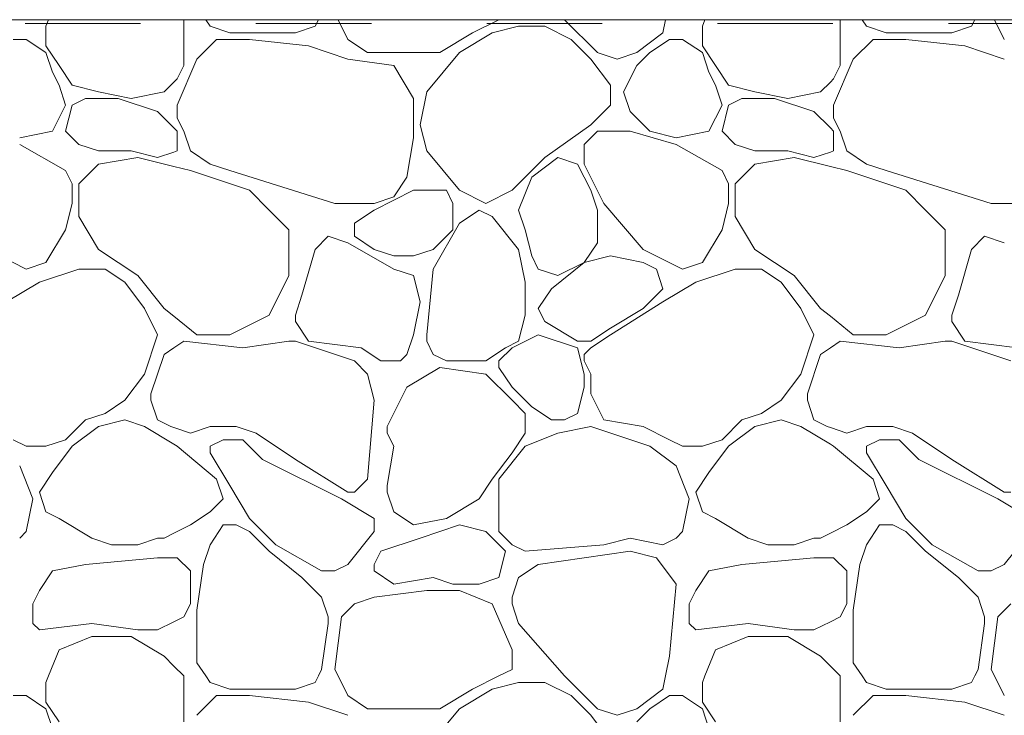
# Model space of a CAD drawing. Header units: millimetres. Extents: x -2373 to 36476, y -53000 to 10500.
# Tile 22 of 35: x 13978 to 14618, y -452 to 0. Entities that reach past the tile are written whole.
import ezdxf

# ---------------------------------------------------------------- set-up
doc = ezdxf.new("R2010")
doc.units = ezdxf.units.MM
doc.header["$MEASUREMENT"] = 0
doc.linetypes.add('_TIRET COURT 1', pattern=[150, 75, -75])
doc.layers.add('Nouveau_2D - Dessin général', color=7, linetype='Continuous')
doc.layers.add('Nouveau_Terrain - original', color=7, linetype='Continuous')

# ---------------------------------------------------------------- blocks, each defined once
blk = doc.blocks.new('*X39')
at = {"layer": 'Nouveau_Terrain - original', "color": 7, "linetype": 'Continuous', "lineweight": 13}
for p, q in [((13996.76, 0), (13995.05, -4.27)), ((13995.05, -4.27), (13995.05, -17.06)), ((14084.64, -29.86), (14084.64, 0)), ((14101.7, -4.27), (14098.86, 0)), ((14114.5, -8.53), (14101.7, -4.27)), ((14169.96, -4.27), (14157.16, -8.53)), ((14172.09, 0), (14169.96, -4.27)), ((14184.89, 0), (14191.29, -12.8)), ((14272.35, -8.53), (14289.41, 0)), ((14302.21, -4.27), (14285.15, -8.53)), ((14319.28, -4.27), (14302.21, -4.27)), ((14336.34, -12.8), (14319.28, -4.27)), ((14332.07, 0), (14353.41, -21.33)), ((14396.07, -8.53), (14397.77, 0)), ((14423.37, 0), (14421.66, -4.27)), ((14421.66, -4.27), (14421.66, -17.06)), ((14511.25, -29.86), (14511.25, 0)), ((14528.32, -4.27), (14525.47, 0)), ((14541.11, -8.53), (14528.32, -4.27)), ((14596.57, -4.27), (14583.78, -8.53)), ((14598.71, 0), (14596.57, -4.27)), ((14611.51, 0), (14617.91, -12.8)), ((14157.16, -8.53), (14114.5, -8.53)), ((14251.02, -21.33), (14272.35, -8.53)), ((14285.15, -8.53), (14263.82, -21.33)), ((14379, -21.33), (14396.07, -8.53)), ((14583.78, -8.53), (14541.12, -8.53)), ((13982.25, -12.8), (13973.72, -12.8)), ((13995.05, -21.33), (13982.25, -12.8)), ((13995.05, -17.06), (14003.58, -29.86)), ((14105.97, -12.8), (14093.17, -25.6)), ((14127.3, -12.8), (14105.97, -12.8)), ((14165.7, -17.06), (14127.3, -12.8)), ((14191.29, -25.6), (14165.7, -17.06)), ((14191.29, -12.8), (14204.09, -21.33)), ((14349.14, -25.6), (14336.34, -12.8)), ((14400.33, -12.8), (14387.53, -21.33)), ((14408.86, -12.8), (14400.33, -12.8)), ((14421.66, -21.33), (14408.86, -12.8)), ((14421.66, -17.06), (14430.2, -29.86)), ((14532.58, -12.8), (14519.78, -25.6)), ((14553.91, -12.8), (14532.58, -12.8)), ((14592.31, -17.06), (14553.92, -12.8)), ((14617.91, -25.6), (14592.31, -17.06)), ((13999.32, -34.13), (13995.05, -21.33)), ((14204.09, -21.33), (14229.69, -21.33)), ((14229.69, -21.33), (14251.02, -21.33)), ((14263.82, -21.33), (14242.49, -46.93)), ((14353.4, -21.33), (14366.2, -25.6)), ((14366.2, -25.6), (14379, -21.33)), ((14387.53, -21.33), (14379, -29.86)), ((14425.93, -34.13), (14421.66, -21.33)), ((14003.58, -29.86), (14012.11, -42.66)), ((14093.17, -25.6), (14080.37, -55.46)), ((14080.37, -38.4), (14084.64, -29.86)), ((14191.29, -25.6), (14221.16, -29.86)), ((14221.16, -29.86), (14233.95, -51.19)), ((14361.94, -42.66), (14349.14, -25.6)), ((14379, -29.86), (14370.47, -46.93)), ((14430.2, -29.86), (14438.73, -42.66)), ((14519.78, -25.6), (14506.99, -55.46)), ((14506.99, -38.4), (14511.25, -29.86)), ((14003.58, -42.66), (13999.32, -34.13)), ((14430.2, -42.66), (14425.93, -34.13)), ((14007.85, -55.46), (14003.58, -42.66)), ((14012.11, -42.66), (14029.18, -46.93)), ((14071.84, -46.93), (14078.24, -40.53)), ((14078.24, -40.53), (14080.37, -38.4)), ((14361.94, -55.46), (14361.94, -42.66)), ((14434.46, -55.46), (14430.2, -42.66)), ((14438.73, -42.66), (14455.79, -46.93)), ((14498.45, -46.93), (14504.85, -40.53)), ((14504.85, -40.53), (14506.99, -38.4)), ((14029.18, -46.93), (14050.51, -51.19)), ((14041.98, -51.19), (14067.57, -59.73)), ((14050.51, -51.19), (14071.84, -46.93)), ((14242.49, -46.93), (14238.22, -68.26)), ((14370.47, -46.93), (14374.74, -59.73)), ((14455.79, -46.93), (14477.12, -51.19)), ((14468.59, -51.19), (14494.19, -59.73)), ((14477.12, -51.19), (14498.45, -46.93)), ((13999.32, -72.52), (14007.85, -55.46)), ((14007.85, -72.52), (14012.11, -55.46)), ((14012.11, -55.46), (14020.65, -51.19)), ((14020.65, -51.19), (14041.98, -51.19)), ((14080.37, -55.46), (14080.37, -63.99)), ((14233.95, -51.19), (14233.95, -76.79)), ((14349.14, -68.26), (14361.94, -55.46)), ((14425.93, -72.52), (14434.46, -55.46)), ((14434.46, -72.52), (14438.73, -55.46)), ((14438.73, -55.46), (14447.26, -51.19)), ((14447.26, -51.19), (14468.59, -51.19)), ((14506.99, -55.46), (14506.99, -63.99)), ((14067.57, -59.73), (14078.24, -70.39)), ((14374.74, -59.73), (14387.53, -72.52)), ((14494.19, -59.73), (14504.85, -70.39)), ((14080.37, -63.99), (14084.64, -72.52)), ((14238.22, -68.26), (14242.49, -85.32)), ((14319.28, -89.59), (14349.14, -68.26)), ((14506.99, -63.99), (14511.25, -72.52)), ((13977.99, -76.79), (13999.32, -72.52)), ((14016.38, -81.06), (14007.85, -72.52)), ((14078.24, -70.39), (14080.37, -72.52)), ((14080.37, -72.52), (14080.37, -85.32)), ((14084.64, -72.52), (14088.9, -85.32)), ((14344.87, -81.06), (14353.41, -72.52)), ((14353.41, -72.52), (14361.94, -72.52)), ((14361.94, -72.52), (14374.74, -72.52)), ((14404.6, -81.06), (14374.74, -72.52)), ((14387.53, -72.52), (14404.6, -76.79)), ((14404.6, -76.79), (14425.93, -72.52)), ((14442.99, -81.06), (14434.46, -72.52)), ((14504.85, -70.39), (14506.99, -72.52)), ((14506.99, -72.52), (14506.99, -85.32)), ((14511.25, -72.52), (14515.52, -85.32)), ((14007.85, -98.12), (13977.99, -81.06)), ((14029.18, -85.32), (14016.38, -81.06)), ((14233.95, -76.79), (14229.69, -102.39)), ((14344.87, -93.85), (14344.87, -81.06)), ((14434.46, -98.12), (14404.6, -81.06)), ((14455.79, -85.32), (14442.99, -81.06)), ((14050.51, -85.32), (14029.18, -85.32)), ((14067.57, -89.59), (14050.51, -85.32)), ((14078.24, -95.45), (14054.78, -89.59)), ((14078.24, -86.03), (14067.57, -89.59)), ((14080.37, -85.32), (14078.24, -86.03)), ((14088.91, -85.32), (14101.7, -93.85)), ((14242.49, -85.32), (14263.82, -110.92)), ((14340.61, -93.85), (14327.81, -89.59)), ((14477.12, -85.32), (14455.79, -85.32)), ((14494.19, -89.59), (14477.12, -85.32)), ((14504.85, -95.45), (14481.39, -89.59)), ((14504.85, -86.03), (14494.19, -89.59)), ((14506.99, -85.32), (14504.85, -86.03)), ((14515.52, -85.32), (14528.32, -93.85)), ((14029.18, -93.85), (14016.38, -106.65)), ((14054.78, -89.59), (14029.18, -93.85)), ((14088.9, -98.12), (14078.24, -95.45)), ((14101.7, -93.85), (14114.5, -98.12)), ((14297.95, -110.92), (14319.28, -89.59)), ((14327.81, -89.59), (14310.74, -102.39)), ((14349.14, -110.92), (14340.61, -93.85)), ((14344.87, -93.85), (14357.67, -119.45)), ((14455.79, -93.85), (14442.99, -106.65)), ((14481.39, -89.59), (14455.79, -93.85)), ((14515.52, -98.12), (14504.85, -95.45)), ((14528.32, -93.85), (14541.11, -98.12)), ((14012.11, -106.65), (14007.85, -98.12)), ((14127.3, -110.92), (14088.9, -98.12)), ((14114.5, -98.12), (14182.76, -119.45)), ((14438.73, -106.65), (14434.46, -98.12)), ((14553.91, -110.92), (14515.52, -98.12)), ((14541.11, -98.12), (14609.37, -119.45)), ((14012.11, -119.45), (14012.11, -106.65)), ((14016.38, -106.65), (14016.38, -119.45)), ((14229.69, -102.39), (14221.16, -115.19)), ((14310.74, -102.39), (14302.21, -123.72)), ((14438.73, -119.45), (14438.73, -106.65)), ((14442.99, -106.65), (14442.99, -119.45)), ((14140.1, -123.72), (14127.3, -110.92)), ((14233.95, -110.92), (14208.36, -123.72)), ((14255.28, -110.92), (14233.95, -110.92)), ((14259.55, -119.45), (14255.28, -110.92)), ((14263.82, -110.92), (14280.88, -119.45)), ((14280.88, -119.45), (14297.95, -110.92)), ((14353.41, -123.72), (14349.14, -110.92)), ((14566.71, -123.72), (14553.91, -110.92)), ((14007.85, -136.52), (14012.11, -119.45)), ((14016.38, -119.45), (14016.38, -127.98)), ((14182.76, -119.45), (14208.36, -119.45)), ((14221.16, -115.19), (14208.36, -119.45)), ((14259.55, -136.52), (14259.55, -119.45)), ((14357.67, -119.45), (14383.27, -149.31)), ((14434.46, -136.52), (14438.73, -119.45)), ((14442.99, -119.45), (14442.99, -127.98)), ((14609.37, -119.45), (14634.97, -119.45)), ((14152.9, -136.52), (14140.1, -123.72)), ((14208.36, -123.72), (14195.56, -132.25)), ((14263.82, -132.25), (14276.61, -123.72)), ((14276.61, -123.72), (14285.15, -127.98)), ((14285.15, -127.98), (14302.21, -149.31)), ((14302.21, -123.72), (14306.48, -136.52)), ((14353.41, -145.05), (14353.41, -123.72)), ((14579.51, -136.52), (14566.71, -123.72)), ((14016.38, -127.98), (14029.18, -149.31)), ((14195.56, -132.25), (14195.56, -136.52)), ((14246.75, -162.11), (14263.82, -132.25)), ((14442.99, -127.98), (14455.79, -149.31)), ((13995.05, -157.85), (14007.85, -136.52)), ((14007.85, -136.52), (13995.05, -157.85)), ((14152.9, -166.38), (14152.9, -136.52)), ((14191.29, -145.05), (14178.49, -140.78)), ((14195.56, -136.52), (14195.56, -140.78)), ((14246.75, -149.31), (14259.55, -136.52)), ((14306.48, -136.52), (14310.74, -153.58)), ((14421.66, -157.85), (14434.46, -136.52)), ((14434.46, -136.52), (14421.66, -157.85)), ((14579.51, -166.38), (14579.51, -136.52)), ((14617.91, -145.05), (14605.11, -140.78)), ((14178.49, -140.78), (14169.96, -149.31)), ((14221.16, -162.11), (14191.29, -145.05)), ((14195.56, -140.78), (14208.36, -149.31)), ((14344.87, -157.85), (14353.41, -145.05)), ((14605.11, -140.78), (14596.57, -149.31)), ((13982.25, -162.11), (13956.65, -149.31)), ((14029.18, -149.31), (14054.78, -166.38)), ((14169.96, -149.31), (14161.43, -179.18)), ((14208.36, -149.31), (14221.15, -153.58)), ((14233.95, -153.58), (14246.75, -149.31)), ((14302.21, -149.31), (14306.48, -170.65)), ((14408.86, -162.11), (14383.27, -149.31)), ((14455.79, -149.31), (14481.39, -166.38)), ((14596.57, -149.31), (14588.04, -179.18)), ((13995.05, -157.85), (13982.25, -162.11)), ((14221.16, -153.58), (14233.95, -153.58)), ((14310.74, -153.58), (14315.01, -162.11)), ((14344.87, -157.85), (14323.54, -174.91)), ((14327.81, -166.38), (14344.87, -157.85)), ((14361.94, -153.58), (14344.87, -157.85)), ((14383.27, -157.85), (14361.94, -153.58)), ((14391.8, -162.11), (14383.27, -157.85)), ((14421.66, -157.85), (14408.86, -162.11)), ((14016.38, -162.11), (13990.78, -170.65)), ((14033.45, -162.11), (14016.38, -162.11)), ((14046.24, -170.65), (14033.45, -162.11)), ((14054.78, -166.38), (14071.84, -187.71)), ((14233.95, -166.38), (14221.15, -162.11)), ((14242.49, -204.78), (14246.75, -162.11)), ((14315.01, -162.11), (14327.81, -166.38)), ((14396.07, -174.91), (14391.8, -162.11)), ((14442.99, -162.11), (14417.4, -170.65)), ((14460.06, -162.11), (14442.99, -162.11)), ((14472.86, -170.65), (14460.06, -162.11)), ((14481.39, -166.38), (14498.45, -187.71)), ((13990.78, -170.65), (13969.45, -183.44)), ((14059.04, -187.71), (14046.24, -170.65)), ((14140.1, -191.98), (14152.9, -166.38)), ((14238.22, -183.44), (14233.95, -166.38)), ((14306.48, -170.65), (14306.48, -183.44)), ((14417.4, -170.65), (14396.07, -183.44)), ((14485.66, -187.71), (14472.86, -170.65)), ((14566.71, -191.98), (14579.51, -166.38)), ((14323.54, -174.91), (14315.01, -187.71)), ((14383.27, -187.71), (14396.07, -174.91)), ((14161.43, -179.18), (14157.16, -191.98)), ((14233.95, -204.77), (14238.22, -183.44)), ((14306.48, -183.44), (14306.48, -191.98)), ((14396.06, -183.44), (14361.94, -204.78)), ((14588.04, -179.18), (14583.78, -191.98)), ((14067.57, -204.77), (14059.04, -187.71)), ((14071.84, -187.71), (14078.24, -192.83)), ((14315.01, -187.71), (14319.28, -196.24)), ((14361.94, -200.51), (14383.27, -187.71)), ((14494.19, -204.77), (14485.66, -187.71)), ((14498.45, -187.71), (14504.85, -192.83)), ((14078.24, -192.83), (14093.17, -204.77)), ((14114.5, -204.77), (14140.1, -191.98)), ((14157.16, -191.98), (14157.16, -196.24)), ((14157.16, -196.24), (14165.7, -209.04)), ((14306.48, -191.98), (14302.21, -209.04)), ((14319.28, -196.24), (14340.61, -209.04)), ((14504.85, -192.83), (14519.78, -204.77)), ((14541.12, -204.77), (14566.71, -191.98)), ((14583.78, -191.98), (14583.78, -196.24)), ((14583.78, -196.24), (14592.31, -209.04)), ((14340.61, -213.31), (14315.01, -204.77)), ((14349.14, -209.04), (14361.94, -200.51)), ((14059.04, -230.37), (14067.57, -204.77)), ((14078.24, -213.31), (14084.64, -209.04)), ((14084.64, -209.04), (14123.04, -213.31)), ((14093.17, -204.77), (14114.5, -204.77)), ((14123.03, -213.31), (14152.9, -209.04)), ((14152.9, -209.04), (14157.16, -209.04)), ((14157.16, -209.04), (14195.56, -221.84)), ((14165.7, -209.04), (14199.83, -213.31)), ((14229.69, -217.57), (14233.95, -204.77)), ((14242.49, -209.04), (14242.49, -204.77)), ((14246.75, -217.57), (14242.49, -209.04)), ((14302.21, -209.04), (14293.68, -213.31)), ((14315.01, -204.77), (14297.95, -213.31)), ((14340.61, -209.04), (14349.14, -209.04)), ((14361.94, -204.77), (14349.14, -213.31)), ((14485.66, -230.37), (14494.19, -204.77)), ((14504.85, -213.31), (14511.25, -209.04)), ((14511.25, -209.04), (14549.65, -213.31)), ((14519.78, -204.77), (14541.12, -204.77)), ((14549.65, -213.31), (14579.51, -209.04)), ((14579.51, -209.04), (14583.78, -209.04)), ((14583.78, -209.04), (14622.17, -221.84)), ((14592.31, -209.04), (14626.44, -213.31)), ((14071.84, -217.57), (14078.24, -213.31)), ((14199.82, -213.31), (14212.62, -221.84)), ((14293.68, -213.31), (14280.88, -221.84)), ((14297.95, -213.31), (14289.41, -221.84)), ((14344.87, -230.37), (14340.61, -213.31)), ((14344.87, -217.57), (14349.14, -213.31)), ((14498.45, -217.57), (14504.85, -213.31)), ((14063.31, -243.17), (14071.84, -217.57)), ((14195.56, -221.84), (14204.09, -230.37)), ((14212.62, -221.84), (14225.42, -221.84)), ((14225.42, -221.84), (14229.69, -217.57)), ((14255.28, -221.84), (14246.75, -217.57)), ((14268.08, -221.84), (14255.28, -221.84)), ((14272.35, -221.84), (14268.08, -221.84)), ((14280.88, -221.84), (14272.35, -221.84)), ((14289.41, -221.84), (14289.41, -226.11)), ((14344.87, -221.84), (14344.87, -217.57)), ((14344.87, -221.84), (14349.14, -230.37)), ((14489.92, -243.17), (14498.45, -217.57)), ((14251.02, -226.11), (14229.69, -238.9)), ((14280.88, -230.37), (14251.02, -226.11)), ((14289.41, -226.11), (14297.95, -238.9)), ((14046.24, -247.44), (14059.04, -230.37)), ((14204.09, -230.37), (14208.36, -247.44)), ((14297.95, -247.44), (14280.88, -230.37)), ((14344.87, -230.37), (14344.87, -238.9)), ((14349.14, -230.37), (14349.14, -238.9)), ((14472.86, -247.44), (14485.66, -230.37)), ((14229.69, -238.9), (14216.89, -264.5)), ((14297.95, -238.9), (14310.74, -251.7)), ((14344.87, -238.9), (14340.61, -255.97)), ((14349.14, -238.9), (14349.14, -243.17)), ((14033.45, -255.97), (14046.24, -247.44)), ((14063.31, -247.44), (14063.31, -243.17)), ((14067.57, -260.23), (14063.31, -247.44)), ((14208.36, -247.44), (14204.09, -298.63)), ((14306.48, -255.97), (14297.95, -247.44)), ((14349.14, -243.17), (14357.67, -260.23)), ((14460.06, -255.97), (14472.86, -247.44)), ((14489.92, -247.44), (14489.92, -243.17)), ((14494.19, -260.23), (14489.92, -247.44)), ((14323.54, -260.23), (14310.74, -251.7)), ((14007.85, -273.03), (14020.65, -260.23)), ((14020.65, -260.23), (14033.45, -255.97)), ((14046.24, -260.23), (14029.18, -264.5)), ((14059.04, -264.5), (14046.24, -260.23)), ((14076.11, -264.5), (14067.57, -260.23)), ((14306.48, -268.77), (14306.48, -255.97)), ((14332.07, -260.23), (14323.54, -260.23)), ((14340.61, -255.97), (14332.07, -260.23)), ((14357.67, -260.23), (14383.27, -264.5)), ((14434.46, -273.03), (14447.26, -260.23)), ((14447.26, -260.23), (14460.06, -255.97)), ((14472.86, -260.23), (14455.79, -264.5)), ((14485.66, -264.5), (14472.86, -260.23)), ((14502.72, -264.5), (14494.19, -260.23)), ((14029.18, -264.5), (14012.11, -277.3)), ((14078.24, -276.02), (14059.04, -264.5)), ((14078.24, -265.21), (14076.11, -264.5)), ((14088.9, -268.77), (14078.24, -265.21)), ((14088.9, -268.77), (14101.7, -264.5)), ((14101.7, -264.5), (14118.77, -264.5)), ((14118.77, -264.5), (14131.57, -268.77)), ((14216.89, -264.5), (14216.89, -268.77)), ((14349.14, -264.5), (14327.81, -268.77)), ((14387.53, -277.3), (14349.14, -264.5)), ((14383.27, -264.5), (14400.33, -273.03)), ((14455.79, -264.5), (14438.73, -277.3)), ((14504.85, -276.02), (14485.66, -264.5)), ((14504.85, -265.21), (14502.72, -264.5)), ((14515.52, -268.77), (14504.85, -265.21)), ((14515.52, -268.77), (14528.32, -264.5)), ((14528.32, -264.5), (14545.38, -264.5)), ((14545.38, -264.5), (14558.18, -268.77)), ((13973.72, -273.03), (13982.25, -277.3)), ((13995.05, -277.3), (14007.85, -273.03)), ((14110.24, -273.03), (14101.7, -277.3)), ((14123.03, -273.03), (14110.24, -273.03)), ((14135.83, -285.83), (14123.03, -273.03)), ((14131.57, -268.77), (14157.16, -285.83)), ((14216.89, -268.77), (14221.16, -277.3)), ((14297.95, -281.56), (14306.48, -268.77)), ((14327.81, -268.77), (14306.48, -277.3)), ((14400.33, -273.03), (14408.86, -277.3)), ((14421.66, -277.3), (14434.46, -273.03)), ((14536.85, -273.03), (14528.32, -277.3)), ((14549.65, -273.03), (14536.85, -273.03)), ((14562.45, -285.83), (14549.65, -273.03)), ((14558.18, -268.77), (14583.78, -285.83)), ((13982.25, -277.3), (13995.05, -277.3)), ((14012.11, -277.3), (13999.32, -294.36)), ((14080.37, -277.3), (14078.24, -276.02)), ((14105.97, -298.63), (14080.37, -277.3)), ((14101.7, -277.3), (14101.7, -281.56)), ((14221.15, -277.3), (14216.89, -302.9)), ((14306.48, -277.3), (14289.41, -298.63)), ((14404.6, -290.1), (14387.53, -277.3)), ((14408.86, -277.3), (14421.66, -277.3)), ((14438.73, -277.3), (14425.93, -294.36)), ((14506.99, -277.3), (14504.85, -276.02)), ((14532.58, -298.63), (14506.99, -277.3)), ((14528.32, -277.3), (14528.32, -281.56)), ((14101.7, -281.56), (14114.5, -302.9)), ((14187.03, -311.43), (14135.83, -285.83)), ((14157.16, -285.83), (14191.29, -307.16)), ((14285.15, -298.63), (14297.95, -281.56)), ((14528.32, -281.56), (14541.12, -302.9)), ((14613.64, -311.43), (14562.45, -285.83)), ((14583.78, -285.83), (14617.91, -307.16)), ((13986.52, -311.43), (13977.99, -290.1)), ((14413.13, -311.43), (14404.6, -290.1)), ((13999.32, -294.36), (13990.78, -307.16)), ((14110.24, -311.43), (14105.97, -298.63)), ((14204.09, -298.63), (14195.56, -307.16)), ((14276.61, -311.43), (14285.15, -298.63)), ((14289.41, -298.63), (14289.41, -311.43)), ((14425.93, -294.36), (14417.4, -307.16)), ((14536.85, -311.43), (14532.58, -298.63)), ((14114.5, -302.9), (14127.3, -324.23)), ((14216.89, -302.9), (14216.89, -307.16)), ((14541.12, -302.9), (14553.91, -324.23)), ((13982.25, -332.76), (13986.52, -311.43)), ((13990.78, -307.16), (13995.05, -319.96)), ((14101.7, -319.96), (14110.24, -311.43)), ((14208.36, -324.23), (14187.03, -311.43)), ((14195.56, -307.16), (14191.29, -307.16)), ((14216.89, -307.16), (14221.16, -319.96)), ((14255.28, -324.23), (14276.61, -311.43)), ((14289.41, -311.43), (14289.41, -332.76)), ((14408.86, -332.76), (14413.13, -311.43)), ((14417.4, -307.16), (14421.66, -319.96)), ((14528.32, -319.96), (14536.85, -311.43)), ((14634.97, -324.23), (14613.64, -311.43)), ((14622.17, -307.16), (14617.91, -307.16)), ((13995.05, -319.96), (14003.58, -324.23)), ((14003.58, -324.23), (14024.91, -337.02)), ((14088.9, -328.49), (14101.7, -319.96)), ((14127.3, -324.23), (14144.36, -341.29)), ((14208.36, -332.76), (14208.36, -324.23)), ((14221.16, -319.96), (14233.95, -328.49)), ((14233.95, -328.49), (14255.28, -324.23)), ((14421.66, -319.96), (14430.2, -324.23)), ((14430.2, -324.23), (14451.53, -337.02)), ((14515.52, -328.49), (14528.32, -319.96)), ((14553.91, -324.23), (14570.98, -341.29)), ((14078.24, -333.82), (14088.9, -328.49)), ((14101.7, -341.29), (14110.24, -328.49)), ((14110.24, -328.49), (14118.77, -328.49)), ((14118.77, -328.49), (14127.3, -332.76)), ((14263.82, -328.49), (14238.22, -337.02)), ((14280.88, -332.76), (14263.82, -328.49)), ((14504.85, -333.82), (14515.52, -328.49)), ((14528.32, -341.29), (14536.85, -328.49)), ((14536.85, -328.49), (14545.38, -328.49)), ((14545.38, -328.49), (14553.91, -332.76)), ((13977.99, -337.02), (13982.25, -332.76)), ((14024.91, -337.02), (14037.71, -341.29)), ((14054.78, -341.29), (14067.57, -337.02)), ((14067.57, -337.02), (14071.84, -337.02)), ((14071.84, -337.02), (14078.24, -333.82)), ((14127.3, -332.76), (14140.1, -345.56)), ((14191.29, -354.09), (14208.36, -332.76)), ((14238.22, -337.02), (14212.62, -345.56)), ((14293.68, -345.56), (14280.88, -332.76)), ((14289.41, -332.76), (14297.95, -341.29)), ((14357.67, -341.29), (14374.74, -337.02)), ((14374.74, -337.02), (14396.07, -341.29)), ((14396.07, -341.29), (14404.6, -337.02)), ((14404.6, -337.02), (14408.86, -332.76)), ((14451.53, -337.02), (14464.32, -341.29)), ((14481.39, -341.29), (14494.19, -337.02)), ((14494.19, -337.02), (14498.45, -337.02)), ((14498.45, -337.02), (14504.85, -333.82)), ((14553.91, -332.76), (14566.71, -345.56)), ((14617.91, -354.09), (14634.97, -332.76)), ((14037.71, -341.29), (14054.78, -341.29)), ((14097.44, -354.09), (14101.7, -341.29)), ((14144.37, -341.29), (14174.23, -358.36)), ((14297.95, -341.29), (14306.48, -345.56)), ((14306.48, -345.56), (14357.67, -341.29)), ((14391.8, -349.82), (14374.74, -345.56)), ((14464.32, -341.29), (14481.39, -341.29)), ((14524.05, -354.09), (14528.32, -341.29)), ((14570.98, -341.29), (14600.84, -358.36)), ((14067.57, -349.82), (14020.65, -354.09)), ((14078.24, -349.82), (14067.57, -349.82)), ((14080.37, -349.82), (14078.24, -349.82)), ((14088.9, -358.36), (14080.37, -349.82)), ((14140.1, -345.56), (14161.43, -362.62)), ((14212.62, -345.56), (14208.36, -354.09)), ((14289.41, -362.62), (14293.68, -345.56)), ((14374.74, -345.56), (14315.01, -354.09)), ((14404.6, -366.89), (14391.8, -349.82)), ((14494.19, -349.82), (14447.26, -354.09)), ((14504.85, -349.82), (14494.19, -349.82)), ((14506.99, -349.82), (14504.85, -349.82)), ((14515.52, -358.36), (14506.99, -349.82)), ((14566.71, -345.56), (14588.04, -362.62)), ((14020.65, -354.09), (13999.32, -358.36)), ((14093.17, -383.95), (14097.44, -354.09)), ((14182.76, -358.36), (14191.29, -354.09)), ((14208.36, -354.09), (14208.36, -358.36)), ((14315.01, -354.09), (14302.21, -362.62)), ((14447.26, -354.09), (14425.93, -358.36)), ((14519.78, -383.95), (14524.05, -354.09)), ((14609.37, -358.36), (14617.91, -354.09)), ((13999.32, -358.36), (13990.78, -371.15)), ((14088.9, -358.36), (14088.9, -379.69)), ((14161.43, -362.62), (14174.23, -375.42)), ((14174.23, -358.36), (14182.76, -358.36)), ((14208.36, -358.36), (14221.16, -366.89)), ((14221.16, -366.89), (14246.75, -362.62)), ((14246.75, -362.62), (14259.55, -366.89)), ((14276.61, -366.89), (14289.41, -362.62)), ((14302.21, -362.62), (14297.95, -375.42)), ((14425.93, -358.36), (14417.4, -371.15)), ((14515.52, -358.36), (14515.52, -379.69)), ((14588.04, -362.62), (14600.84, -375.42)), ((14600.84, -358.36), (14609.37, -358.36)), ((14259.55, -366.89), (14276.61, -366.89)), ((14400.33, -413.81), (14404.6, -366.89)), ((13990.78, -371.15), (13986.52, -379.69)), ((14174.23, -375.42), (14178.49, -388.22)), ((14208.36, -375.42), (14195.56, -379.69)), ((14242.49, -371.15), (14208.36, -375.42)), ((14263.82, -371.15), (14242.49, -371.15)), ((14285.15, -379.69), (14263.82, -371.15)), ((14297.95, -375.42), (14297.95, -379.69)), ((14417.4, -371.15), (14413.13, -379.69)), ((14600.84, -375.42), (14605.11, -388.22)), ((13986.52, -379.69), (13986.52, -392.48)), ((14088.9, -379.69), (14084.64, -388.22)), ((14195.56, -379.69), (14187.03, -388.22)), ((14297.95, -409.55), (14285.15, -379.69)), ((14297.95, -379.69), (14302.21, -392.48)), ((14413.13, -379.69), (14413.13, -392.48)), ((14515.52, -379.69), (14511.25, -388.22)), ((14622.17, -379.69), (14613.64, -388.22)), ((14084.64, -388.22), (14078.24, -391.42)), ((14093.17, -401.02), (14093.17, -383.95)), ((14178.49, -388.22), (14178.49, -392.48)), ((14187.03, -388.22), (14182.76, -422.35)), ((14511.25, -388.22), (14504.85, -391.42)), ((14519.78, -401.02), (14519.78, -383.95)), ((14605.11, -388.22), (14605.11, -392.48)), ((14613.64, -388.22), (14609.37, -422.35)), ((13986.52, -392.48), (13990.78, -396.75)), ((13990.78, -396.75), (14024.91, -392.48)), ((14024.91, -392.48), (14054.78, -396.75)), ((14078.24, -391.42), (14067.57, -396.75)), ((14178.49, -392.48), (14174.23, -422.35)), ((14302.21, -392.48), (14332.07, -426.61)), ((14413.13, -392.48), (14417.4, -396.75)), ((14417.4, -396.75), (14451.53, -392.48)), ((14451.53, -392.48), (14481.39, -396.75)), ((14504.85, -391.42), (14494.19, -396.75)), ((14605.11, -392.48), (14600.84, -422.35)), ((14024.91, -401.02), (14003.58, -409.55)), ((14050.51, -401.02), (14024.91, -401.02)), ((14071.84, -413.81), (14050.51, -401.02)), ((14054.78, -396.75), (14067.57, -396.75)), ((14093.17, -418.08), (14093.17, -401.02)), ((14451.53, -401.02), (14430.2, -409.55)), ((14477.12, -401.02), (14451.53, -401.02)), ((14498.45, -413.81), (14477.12, -401.02)), ((14481.39, -396.75), (14494.19, -396.75)), ((14519.78, -418.08), (14519.78, -401.02)), ((14003.58, -409.55), (13996.76, -426.61)), ((14078.24, -420.21), (14071.84, -413.81)), ((14297.95, -422.35), (14297.95, -409.55)), ((14397.77, -426.61), (14400.33, -413.81)), ((14430.2, -409.55), (14423.37, -426.61)), ((14504.85, -420.21), (14498.45, -413.81)), ((14084.64, -426.61), (14078.24, -420.21)), ((14098.86, -426.61), (14093.17, -418.08)), ((14511.25, -426.61), (14504.85, -420.21)), ((14525.47, -426.61), (14519.78, -418.08)), ((13996.76, -426.61), (13995.05, -430.88)), ((14084.64, -456.48), (14084.64, -426.61)), ((14101.7, -430.88), (14098.86, -426.61)), ((14172.09, -426.61), (14169.96, -430.88)), ((14174.23, -422.35), (14172.09, -426.61)), ((14182.76, -422.35), (14184.89, -426.61)), ((14184.89, -426.61), (14191.29, -439.41)), ((14272.35, -435.15), (14289.41, -426.61)), ((14289.41, -426.61), (14297.95, -422.35)), ((14332.07, -426.61), (14353.41, -447.94)), ((14396.07, -435.15), (14397.77, -426.61)), ((14423.37, -426.61), (14421.66, -430.88)), ((14511.25, -456.48), (14511.25, -426.61)), ((14528.32, -430.88), (14525.47, -426.61)), ((14598.71, -426.61), (14596.57, -430.88)), ((14600.84, -422.35), (14598.71, -426.61)), ((14609.37, -422.35), (14611.51, -426.61)), ((14611.51, -426.61), (14617.91, -439.41)), ((13995.05, -430.88), (13995.05, -443.68)), ((14114.5, -435.15), (14101.7, -430.88)), ((14169.96, -430.88), (14157.16, -435.15)), ((14302.21, -430.88), (14285.15, -435.15)), ((14319.28, -430.88), (14302.21, -430.88)), ((14336.34, -439.41), (14319.28, -430.88)), ((14421.66, -430.88), (14421.66, -443.68)), ((14541.11, -435.15), (14528.32, -430.88)), ((14596.57, -430.88), (14583.78, -435.15)), ((13982.25, -439.41), (13973.72, -439.41)), ((13995.05, -447.94), (13982.25, -439.41)), ((14105.97, -439.41), (14093.17, -452.21)), ((14127.3, -439.41), (14105.97, -439.41)), ((14157.16, -435.15), (14114.5, -435.15)), ((14165.7, -443.68), (14127.3, -439.41)), ((14191.29, -439.41), (14204.09, -447.94)), ((14251.02, -447.94), (14272.35, -435.15)), ((14285.15, -435.15), (14263.82, -447.94)), ((14349.14, -452.21), (14336.34, -439.41)), ((14379, -447.94), (14396.07, -435.15)), ((14400.33, -439.41), (14387.53, -447.94)), ((14408.86, -439.41), (14400.33, -439.41)), ((14421.66, -447.94), (14408.86, -439.41)), ((14532.58, -439.41), (14519.78, -452.21)), ((14553.91, -439.41), (14532.58, -439.41)), ((14583.78, -435.15), (14541.12, -435.15)), ((14592.31, -443.68), (14553.92, -439.41)), ((13995.05, -443.68), (14003.58, -456.48)), ((14191.29, -452.21), (14165.7, -443.68)), ((14353.4, -447.94), (14366.2, -452.21)), ((14421.66, -443.68), (14430.2, -456.48)), ((14617.91, -452.21), (14592.31, -443.68)), ((13999.32, -460.74), (13995.05, -447.94)), ((14204.09, -447.94), (14229.69, -447.94)), ((14229.69, -447.94), (14251.02, -447.94)), ((14263.82, -447.94), (14242.49, -473.54)), ((14361.94, -469.27), (14349.14, -452.21)), ((14366.2, -452.21), (14379, -447.94)), ((14387.53, -447.94), (14379, -456.48)), ((14425.93, -460.74), (14421.66, -447.94))]:
    blk.add_line(p, q, dxfattribs=at)
blk = doc.blocks.new('Élément de coupe_37')
at = {"layer": 'Nouveau_Terrain - original', "color": 7, "linetype": 'Continuous', "lineweight": 13}
blk.add_line((10439.96, 0), (15200.56, 0), dxfattribs=at)
at = {"layer": 'Nouveau_Terrain - original', "lineweight": 0}
blk.add_blockref('*X39', (0, 0), dxfattribs=at)

msp = doc.modelspace()

# ---------------------------------------------------------------- linework, layer by layer
at = {"layer": 'Nouveau_2D - Dessin général', "color": 7, "linetype": '_TIRET COURT 1', "lineweight": 13}
msp.add_line((26056.53, -2.4), (7279.67, -2.4), dxfattribs=at)

# ---------------------------------------------------------------- block references
at = {"layer": 'Nouveau_Terrain - original', "lineweight": 0}
msp.add_blockref('Élément de coupe_37', (0, 0), dxfattribs=at)

doc.saveas('drawing.dxf')
